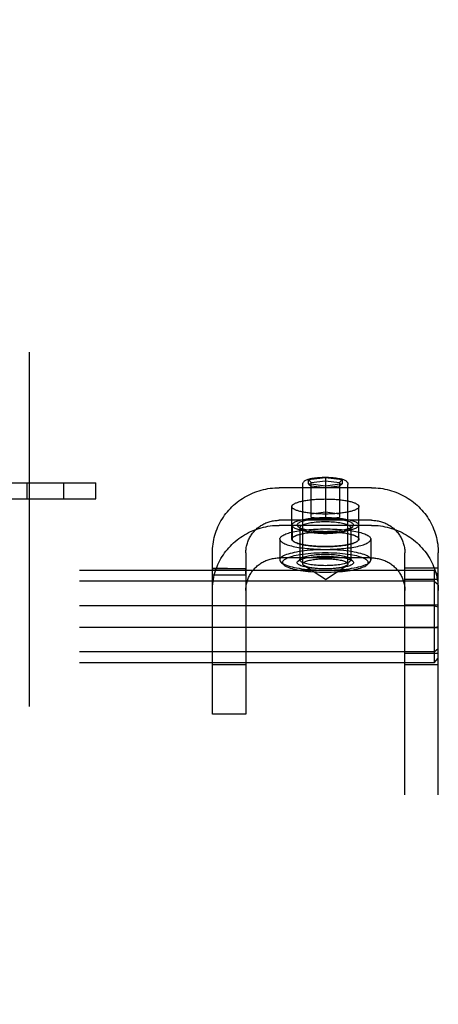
# Model space of a CAD drawing. Header units: inches. Extents: x 0 to 241, y 0 to 156.
# Tile 37 of 70: x 84.36 to 85.93, y 78.37 to 82.05. Entities that reach past the tile are written whole.
import ezdxf

# ---------------------------------------------------------------- set-up
doc = ezdxf.new("R2010")
doc.units = ezdxf.units.IN
doc.header["$LTSCALE"] = 13.251942
doc.header["$MEASUREMENT"] = 0
doc.linetypes.add('HIDDEN', pattern=[0.2, 0.1, -0.1])
doc.layers.add('DEFAULT_2', color=8, linetype='HIDDEN')

msp = doc.modelspace()

# ---------------------------------------------------------------- linework, layer by layer
at = {"layer": 'DEFAULT_2', "color": 8, "linetype": 'HIDDEN'}
for p, q in [((84.3975, 112.608), (84.3975, 45.272)), ((84.2365, 80.315), (84.6465, 80.315)), ((84.3898, 80.315), (84.3898, 80.255)), ((84.5258, 80.315), (84.5258, 80.255)), ((84.6465, 80.255), (84.6465, 80.315)), ((85.42, 80.0118), (85.42, 80.309)), ((85.442, 80.3269), (85.5045, 80.335)), ((85.442, 80.3107), (85.442, 80.3269)), ((85.442, 80.3269), (85.452, 80.3158)), ((85.5045, 80.3025), (85.442, 80.3107)), ((85.442, 80.3107), (85.452, 80.3022)), ((85.452, 80.3158), (85.5045, 80.3227)), ((85.452, 80.1853), (85.452, 80.3158)), ((85.5045, 80.2954), (85.452, 80.3022)), ((85.5045, 80.335), (85.5045, 80.1785)), ((85.5045, 80.335), (85.567, 80.3269)), ((85.5045, 80.3227), (85.557, 80.3158)), ((85.567, 80.3107), (85.5045, 80.3025)), ((85.557, 80.3022), (85.5045, 80.2954)), ((85.567, 80.3269), (85.557, 80.3158)), ((85.557, 80.3158), (85.557, 80.1853)), ((85.567, 80.3107), (85.557, 80.3022)), ((85.567, 80.3269), (85.567, 80.3107)), ((85.589, 80.0118), (85.589, 80.309)), ((85.6765, 80.2964), (85.3325, 80.2964)), ((84.2365, 80.255), (84.6465, 80.255)), ((85.3795, 80.1043), (85.3795, 80.2261)), ((85.452, 80.1989), (85.5045, 80.2057)), ((85.5045, 80.2057), (85.557, 80.1989)), ((85.6295, 80.1043), (85.6295, 80.2261)), ((85.6765, 80.1746), (85.3325, 80.1746)), ((85.6765, 80.1558), (85.3325, 80.1558)), ((85.38, 80.157), (85.38, 80.1043)), ((85.5045, 80.1785), (85.452, 80.1853)), ((85.557, 80.1853), (85.5045, 80.1785)), ((85.629, 80.157), (85.629, 80.1043)), ((85.4121, 80.1423), (85.4024, 80.1515)), ((85.4095, 80.1472), (85.4095, 80.0264)), ((85.597, 80.1423), (85.6067, 80.1515)), ((85.5995, 80.1472), (85.5995, 80.0264)), ((85.3345, 80.1043), (85.3345, 80.0264)), ((85.6745, 80.1043), (85.6745, 80.0264)), ((85.0825, 79.45), (85.0825, 80.0528)), ((85.2075, 80.0528), (85.2075, 79.45)), ((85.8015, 73.8473), (85.8015, 80.0528)), ((85.9265, 73.8473), (85.9265, 80.0528)), ((85.6765, 80.034), (85.3325, 80.034)), ((85.3489, 80.0083), (85.3391, 80.0176)), ((85.4121, 80.0313), (85.4024, 80.0221)), ((85.597, 80.0313), (85.6067, 80.0221)), ((85.6602, 80.0083), (85.6699, 80.0176)), ((85.9115, 79.9875), (82.4415, 79.9875)), ((85.0826, 79.995), (85.0825, 79.9945)), ((85.0825, 79.9945), (85.2075, 79.9945)), ((85.0825, 79.9706), (85.2075, 79.9706)), ((85.106, 79.9947), (85.0826, 79.995)), ((85.0826, 79.9873), (85.0827, 79.9903)), ((85.2075, 79.994), (85.2075, 79.9945)), ((85.2076, 79.991), (85.2075, 79.994)), ((85.2075, 79.9747), (85.2076, 79.982)), ((85.2076, 79.9889), (85.2076, 79.991)), ((85.2076, 79.9864), (85.2076, 79.9889)), ((85.2076, 79.982), (85.2076, 79.9864)), ((85.5045, 79.9533), (85.4246, 80.0056)), ((85.5045, 79.9533), (85.5844, 80.0056)), ((85.9265, 79.9958), (85.8015, 79.9958)), ((85.9115, 79.9875), (85.9115, 79.6424)), ((85.9115, 79.9875), (85.9265, 79.9709)), ((85.9115, 79.9469), (82.4415, 79.9469)), ((85.9265, 79.9532), (85.8015, 79.9532)), ((85.9115, 79.9469), (85.9265, 79.9342)), ((85.9115, 79.8555), (82.4415, 79.8555)), ((85.9265, 79.8575), (85.8015, 79.8575)), ((85.9115, 79.8555), (85.9265, 79.8516)), ((85.9115, 79.7744), (82.4415, 79.7744)), ((85.9265, 79.7724), (85.8015, 79.7724)), ((85.9115, 79.7744), (85.9265, 79.7783)), ((85.9115, 79.683), (82.4415, 79.683)), ((85.9265, 79.6767), (85.8015, 79.6767)), ((85.9115, 79.683), (85.9265, 79.6957)), ((85.9115, 79.6424), (82.4415, 79.6424)), ((85.9115, 79.6424), (85.9265, 79.659)), ((85.2075, 79.635), (85.0825, 79.635)), ((85.9265, 79.6341), (85.8015, 79.6341)), ((85.2075, 79.45), (85.0825, 79.45))]:
    msp.add_line(p, q, dxfattribs=at)
for points in [[(85.42, 80.309), (85.4202, 80.311), (85.4206, 80.313), (85.4214, 80.315), (85.4224, 80.3168), (85.4238, 80.3186), (85.4253, 80.3202), (85.4271, 80.3218), (85.4292, 80.3232), (85.4315, 80.3245), (85.4342, 80.3258), (85.4373, 80.327), (85.4408, 80.3282), (85.4449, 80.3294), (85.4494, 80.3305), (85.4541, 80.3315), (85.4591, 80.3324), (85.4643, 80.3332), (85.4697, 80.3338), (85.4752, 80.3344), (85.4809, 80.3349), (85.4867, 80.3352), (85.4926, 80.3355), (85.4986, 80.3357), (85.5045, 80.3357)], [(85.5045, 80.3357), (85.5106, 80.3357), (85.5166, 80.3355), (85.5225, 80.3352), (85.5284, 80.3349), (85.5341, 80.3344), (85.5397, 80.3338), (85.5451, 80.3331), (85.5503, 80.3323), (85.5554, 80.3314), (85.5601, 80.3304), (85.5646, 80.3293), (85.5687, 80.3281), (85.5721, 80.3269), (85.5751, 80.3256), (85.5777, 80.3244), (85.58, 80.3231), (85.582, 80.3217), (85.5838, 80.3202), (85.5854, 80.3185), (85.5867, 80.3168), (85.5877, 80.3149), (85.5884, 80.313), (85.5889, 80.311), (85.589, 80.309)], [(85.0825, 80.0528), (85.0827, 80.0612), (85.0831, 80.0695), (85.0838, 80.0777), (85.0849, 80.086), (85.0862, 80.0942), (85.0878, 80.1024), (85.0896, 80.1105), (85.0918, 80.1186), (85.0942, 80.1265), (85.097, 80.1344), (85.1, 80.1422), (85.1032, 80.1499), (85.1067, 80.1574), (85.1105, 80.1649), (85.1146, 80.1722), (85.1189, 80.1794), (85.1235, 80.1864), (85.1283, 80.1933), (85.1333, 80.2), (85.1386, 80.2066), (85.1441, 80.2129), (85.1498, 80.2191), (85.1558, 80.2251), (85.1619, 80.2309), (85.1682, 80.2364), (85.1748, 80.2418), (85.1815, 80.2469), (85.1884, 80.2519), (85.1954, 80.2565), (85.2026, 80.261), (85.21, 80.2652), (85.2175, 80.2691), (85.2252, 80.2728), (85.2329, 80.2763), (85.2408, 80.2794), (85.2488, 80.2824), (85.2569, 80.285), (85.2651, 80.2874), (85.2733, 80.2895), (85.2817, 80.2913), (85.2901, 80.2929), (85.2985, 80.2942), (85.307, 80.2952), (85.3155, 80.2959), (85.324, 80.2963), (85.3325, 80.2964)], [(85.6765, 80.2964), (85.6851, 80.2963), (85.6936, 80.2959), (85.7021, 80.2952), (85.7106, 80.2942), (85.719, 80.2929), (85.7274, 80.2913), (85.7357, 80.2895), (85.744, 80.2874), (85.7522, 80.285), (85.7602, 80.2824), (85.7682, 80.2795), (85.7761, 80.2763), (85.7839, 80.2728), (85.7915, 80.2691), (85.799, 80.2652), (85.8064, 80.261), (85.8136, 80.2565), (85.8207, 80.2519), (85.8276, 80.2469), (85.8343, 80.2418), (85.8408, 80.2364), (85.8472, 80.2309), (85.8533, 80.2251), (85.8592, 80.2191), (85.865, 80.2129), (85.8705, 80.2066), (85.8757, 80.2), (85.8808, 80.1933), (85.8856, 80.1864), (85.8901, 80.1794), (85.8944, 80.1722), (85.8985, 80.1649), (85.9023, 80.1575), (85.9058, 80.1499), (85.9091, 80.1422), (85.9121, 80.1344), (85.9148, 80.1265), (85.9173, 80.1186), (85.9194, 80.1105), (85.9213, 80.1024), (85.9229, 80.0942), (85.9242, 80.086), (85.9252, 80.0778), (85.9259, 80.0695), (85.9264, 80.0612), (85.9265, 80.0528)], [(85.3795, 80.2261), (85.3796, 80.2273), (85.38, 80.2285), (85.3805, 80.2296), (85.3812, 80.2308), (85.3822, 80.2319), (85.3834, 80.233), (85.3847, 80.2342), (85.3863, 80.2353), (85.3881, 80.2364), (85.3901, 80.2374), (85.3922, 80.2385), (85.3946, 80.2395), (85.3972, 80.2405), (85.3999, 80.2415), (85.4028, 80.2425), (85.4059, 80.2434), (85.4091, 80.2443), (85.4126, 80.2452), (85.4161, 80.246), (85.4199, 80.2468), (85.4237, 80.2476), (85.4278, 80.2483), (85.4319, 80.249), (85.4362, 80.2497), (85.4405, 80.2503), (85.445, 80.2509), (85.4496, 80.2514), (85.4543, 80.2519), (85.4591, 80.2523), (85.4639, 80.2527), (85.4689, 80.2531), (85.4738, 80.2534), (85.4789, 80.2537), (85.484, 80.2539), (85.4891, 80.254), (85.4942, 80.2542), (85.4994, 80.2542), (85.5045, 80.2543)], [(85.5045, 80.2543), (85.5097, 80.2542), (85.5149, 80.2542), (85.52, 80.254), (85.5251, 80.2539), (85.5302, 80.2537), (85.5352, 80.2534), (85.5402, 80.2531), (85.5451, 80.2527), (85.55, 80.2523), (85.5547, 80.2519), (85.5594, 80.2514), (85.564, 80.2509), (85.5685, 80.2503), (85.5729, 80.2497), (85.5772, 80.249), (85.5813, 80.2483), (85.5853, 80.2476), (85.5892, 80.2468), (85.5929, 80.246), (85.5965, 80.2452), (85.5999, 80.2443), (85.6032, 80.2434), (85.6063, 80.2425), (85.6092, 80.2415), (85.6119, 80.2405), (85.6145, 80.2395), (85.6168, 80.2385), (85.619, 80.2374), (85.621, 80.2364), (85.6228, 80.2353), (85.6243, 80.2342), (85.6257, 80.233), (85.6269, 80.2319), (85.6278, 80.2308), (85.6286, 80.2296), (85.6291, 80.2285), (85.6294, 80.2273), (85.6295, 80.2261)], [(85.5045, 80.198), (85.4994, 80.198), (85.4942, 80.1981), (85.4891, 80.1982), (85.484, 80.1984), (85.4789, 80.1986), (85.4738, 80.1989), (85.4689, 80.1992), (85.4639, 80.1995), (85.4591, 80.1999), (85.4543, 80.2004), (85.4496, 80.2009), (85.445, 80.2014), (85.4405, 80.202), (85.4362, 80.2026), (85.4319, 80.2033), (85.4278, 80.2039), (85.4237, 80.2047), (85.4199, 80.2054), (85.4161, 80.2063), (85.4126, 80.2071), (85.4091, 80.208), (85.4059, 80.2089), (85.4028, 80.2098), (85.3999, 80.2108), (85.3972, 80.2117), (85.3946, 80.2128), (85.3922, 80.2138), (85.3901, 80.2148), (85.3881, 80.2159), (85.3863, 80.217), (85.3847, 80.2181), (85.3834, 80.2192), (85.3822, 80.2204), (85.3812, 80.2215), (85.3805, 80.2227), (85.38, 80.2238), (85.3796, 80.225), (85.3795, 80.2261)], [(85.6295, 80.2261), (85.6294, 80.225), (85.6291, 80.2238), (85.6286, 80.2227), (85.6278, 80.2215), (85.6269, 80.2204), (85.6257, 80.2192), (85.6243, 80.2181), (85.6228, 80.217), (85.621, 80.2159), (85.619, 80.2148), (85.6168, 80.2138), (85.6145, 80.2128), (85.6119, 80.2117), (85.6092, 80.2108), (85.6063, 80.2098), (85.6032, 80.2089), (85.5999, 80.208), (85.5965, 80.2071), (85.5929, 80.2063), (85.5892, 80.2054), (85.5853, 80.2047), (85.5813, 80.2039), (85.5772, 80.2033), (85.5729, 80.2026), (85.5685, 80.202), (85.564, 80.2014), (85.5594, 80.2009), (85.5547, 80.2004), (85.55, 80.1999), (85.5451, 80.1995), (85.5402, 80.1992), (85.5352, 80.1989), (85.5302, 80.1986), (85.5251, 80.1984), (85.52, 80.1982), (85.5149, 80.1981), (85.5097, 80.198), (85.5045, 80.198)], [(85.0825, 79.9122), (85.0827, 79.9206), (85.0831, 79.9289), (85.0838, 79.9372), (85.0849, 79.9454), (85.0862, 79.9536), (85.0878, 79.9618), (85.0896, 79.9699), (85.0918, 79.978), (85.0942, 79.9859), (85.097, 79.9938), (85.1, 80.0016), (85.1032, 80.0093), (85.1067, 80.0168), (85.1105, 80.0243), (85.1146, 80.0316), (85.1189, 80.0388), (85.1235, 80.0458), (85.1283, 80.0527), (85.1333, 80.0594), (85.1386, 80.066), (85.1441, 80.0723), (85.1498, 80.0785), (85.1558, 80.0845), (85.1619, 80.0903), (85.1682, 80.0958), (85.1748, 80.1012), (85.1815, 80.1063), (85.1884, 80.1113), (85.1954, 80.1159), (85.2026, 80.1204), (85.21, 80.1246), (85.2175, 80.1285), (85.2252, 80.1322), (85.2329, 80.1357), (85.2408, 80.1389), (85.2488, 80.1418), (85.2569, 80.1444), (85.2651, 80.1468), (85.2733, 80.1489), (85.2817, 80.1507), (85.2901, 80.1523), (85.2985, 80.1536), (85.307, 80.1546), (85.3155, 80.1553), (85.324, 80.1557), (85.3325, 80.1558)], [(85.2075, 80.0528), (85.2076, 80.057), (85.2078, 80.0612), (85.2082, 80.0653), (85.2087, 80.0694), (85.2093, 80.0735), (85.2101, 80.0776), (85.2111, 80.0817), (85.2122, 80.0857), (85.2134, 80.0897), (85.2147, 80.0936), (85.2162, 80.0975), (85.2179, 80.1013), (85.2196, 80.1051), (85.2215, 80.1089), (85.2236, 80.1125), (85.2257, 80.1161), (85.228, 80.1196), (85.2304, 80.1231), (85.2329, 80.1264), (85.2356, 80.1297), (85.2383, 80.1329), (85.2412, 80.136), (85.2441, 80.139), (85.2472, 80.1419), (85.2504, 80.1446), (85.2536, 80.1473), (85.257, 80.1499), (85.2605, 80.1523), (85.264, 80.1547), (85.2676, 80.1569), (85.2713, 80.159), (85.275, 80.161), (85.2788, 80.1628), (85.2827, 80.1646), (85.2867, 80.1661), (85.2907, 80.1676), (85.2947, 80.1689), (85.2988, 80.1701), (85.3029, 80.1712), (85.3071, 80.1721), (85.3113, 80.1729), (85.3155, 80.1735), (85.3197, 80.174), (85.324, 80.1744), (85.3283, 80.1746), (85.3325, 80.1746)], [(85.38, 80.157), (85.3803, 80.1586), (85.3809, 80.1603), (85.3821, 80.162), (85.3837, 80.1637), (85.3857, 80.1653), (85.3881, 80.1669), (85.391, 80.1684), (85.3943, 80.17), (85.398, 80.1714), (85.4021, 80.1729), (85.4065, 80.1742), (85.4113, 80.1755), (85.4165, 80.1768), (85.422, 80.1779), (85.4278, 80.179), (85.4338, 80.18), (85.4401, 80.1809), (85.4467, 80.1818), (85.4534, 80.1825), (85.4604, 80.1831), (85.4675, 80.1837), (85.4747, 80.1841), (85.4821, 80.1845), (85.4895, 80.1848), (85.497, 80.1849), (85.5045, 80.185), (85.512, 80.1849), (85.5195, 80.1848), (85.527, 80.1845), (85.5343, 80.1841), (85.5416, 80.1837), (85.5487, 80.1831), (85.5556, 80.1825), (85.5624, 80.1818), (85.5689, 80.1809), (85.5753, 80.18), (85.5813, 80.179), (85.5871, 80.1779), (85.5926, 80.1768), (85.5977, 80.1755), (85.6025, 80.1742), (85.607, 80.1729), (85.6111, 80.1714), (85.6148, 80.17), (85.6181, 80.1684), (85.6209, 80.1669), (85.6234, 80.1653), (85.6254, 80.1637), (85.627, 80.162), (85.6281, 80.1603), (85.6288, 80.1586), (85.629, 80.157)], [(85.38, 80.157), (85.3803, 80.1553), (85.3809, 80.1536), (85.3821, 80.1519), (85.3837, 80.1503), (85.3857, 80.1486), (85.3881, 80.147), (85.391, 80.1455), (85.3943, 80.1439), (85.398, 80.1425), (85.4021, 80.141), (85.4065, 80.1397), (85.4113, 80.1384), (85.4165, 80.1372), (85.422, 80.136), (85.4278, 80.1349), (85.4338, 80.1339), (85.4401, 80.133), (85.4467, 80.1322), (85.4534, 80.1314), (85.4604, 80.1308), (85.4675, 80.1302), (85.4747, 80.1298), (85.4821, 80.1294), (85.4895, 80.1292), (85.497, 80.129), (85.5045, 80.1289), (85.512, 80.129), (85.5195, 80.1292), (85.527, 80.1294), (85.5343, 80.1298), (85.5416, 80.1302), (85.5487, 80.1308), (85.5556, 80.1314), (85.5624, 80.1322), (85.5689, 80.133), (85.5753, 80.1339), (85.5813, 80.1349), (85.5871, 80.136), (85.5926, 80.1372), (85.5977, 80.1384), (85.6025, 80.1397), (85.607, 80.141), (85.6111, 80.1425), (85.6148, 80.1439), (85.6181, 80.1455), (85.6209, 80.147), (85.6234, 80.1486), (85.6254, 80.1503), (85.627, 80.1519), (85.6281, 80.1536), (85.6288, 80.1553), (85.629, 80.157)], [(85.6095, 80.157), (85.6093, 80.1587), (85.6084, 80.1604), (85.607, 80.1621), (85.605, 80.1638), (85.6024, 80.1655), (85.5993, 80.1671), (85.5956, 80.1687), (85.5914, 80.1702), (85.5867, 80.1717), (85.5816, 80.173), (85.5761, 80.1742), (85.5701, 80.1754), (85.5638, 80.1765), (85.5572, 80.1774), (85.5502, 80.1782), (85.543, 80.1789), (85.5355, 80.1795), (85.5279, 80.18), (85.5202, 80.1803), (85.5124, 80.1805), (85.5045, 80.1806), (85.4967, 80.1805), (85.4889, 80.1803), (85.4811, 80.18), (85.4735, 80.1795), (85.4661, 80.1789), (85.4589, 80.1782), (85.4519, 80.1774), (85.4453, 80.1765), (85.439, 80.1754), (85.433, 80.1742), (85.4275, 80.173), (85.4223, 80.1717), (85.4177, 80.1702), (85.4135, 80.1687), (85.4098, 80.1671), (85.4067, 80.1655), (85.4041, 80.1638), (85.4021, 80.1621), (85.4007, 80.1604), (85.3998, 80.1587), (85.3995, 80.157)], [(85.3995, 80.157), (85.3998, 80.1552), (85.4007, 80.1535), (85.4021, 80.1518), (85.4024, 80.1515)], [(85.5995, 80.1472), (85.5993, 80.1488), (85.5985, 80.1503), (85.5972, 80.1519), (85.5954, 80.1534), (85.5931, 80.1549), (85.5902, 80.1564), (85.5869, 80.1579), (85.5831, 80.1592), (85.5789, 80.1605), (85.5743, 80.1617), (85.5692, 80.1629), (85.5639, 80.1639), (85.5582, 80.1649), (85.5521, 80.1657), (85.5458, 80.1665), (85.5393, 80.1671), (85.5326, 80.1676), (85.5257, 80.168), (85.5187, 80.1683), (85.5116, 80.1685), (85.5045, 80.1686), (85.4974, 80.1685), (85.4904, 80.1683), (85.4834, 80.168), (85.4765, 80.1676), (85.4698, 80.1671), (85.4632, 80.1665), (85.4569, 80.1657), (85.4509, 80.1649), (85.4452, 80.1639), (85.4398, 80.1629), (85.4348, 80.1617), (85.4302, 80.1605), (85.4259, 80.1592), (85.4222, 80.1579), (85.4188, 80.1564), (85.416, 80.1549), (85.4136, 80.1534), (85.4118, 80.1519), (85.4105, 80.1503), (85.4098, 80.1488), (85.4095, 80.1472)], [(85.6067, 80.1515), (85.607, 80.1518), (85.6084, 80.1535), (85.6093, 80.1552), (85.6095, 80.157)], [(85.6765, 80.1746), (85.6808, 80.1746), (85.6851, 80.1744), (85.6893, 80.174), (85.6936, 80.1735), (85.6978, 80.1729), (85.702, 80.1721), (85.7061, 80.1712), (85.7103, 80.1701), (85.7143, 80.1689), (85.7184, 80.1676), (85.7224, 80.1661), (85.7263, 80.1646), (85.7302, 80.1628), (85.734, 80.161), (85.7378, 80.159), (85.7415, 80.1569), (85.7451, 80.1547), (85.7486, 80.1523), (85.7521, 80.1499), (85.7554, 80.1473), (85.7587, 80.1446), (85.7619, 80.1419), (85.7649, 80.139), (85.7679, 80.136), (85.7707, 80.1329), (85.7735, 80.1297), (85.7761, 80.1264), (85.7787, 80.1231), (85.7811, 80.1196), (85.7833, 80.1161), (85.7855, 80.1125), (85.7875, 80.1089), (85.7894, 80.1052), (85.7912, 80.1014), (85.7928, 80.0975), (85.7943, 80.0936), (85.7957, 80.0897), (85.7969, 80.0857), (85.798, 80.0817), (85.7989, 80.0776), (85.7997, 80.0735), (85.8004, 80.0694), (85.8009, 80.0653), (85.8012, 80.0612), (85.8015, 80.057), (85.8015, 80.0528)], [(85.6765, 80.1558), (85.6851, 80.1557), (85.6936, 80.1553), (85.7021, 80.1546), (85.7106, 80.1536), (85.719, 80.1523), (85.7274, 80.1507), (85.7357, 80.1489), (85.744, 80.1468), (85.7522, 80.1444), (85.7602, 80.1418), (85.7682, 80.1389), (85.7761, 80.1357), (85.7839, 80.1322), (85.7915, 80.1285), (85.799, 80.1246), (85.8064, 80.1204), (85.8136, 80.1159), (85.8207, 80.1113), (85.8276, 80.1063), (85.8343, 80.1012), (85.8408, 80.0958), (85.8472, 80.0903), (85.8533, 80.0845), (85.8592, 80.0785), (85.865, 80.0723), (85.8705, 80.066), (85.8757, 80.0594), (85.8808, 80.0527), (85.8856, 80.0458), (85.8901, 80.0388), (85.8944, 80.0316), (85.8985, 80.0243), (85.9023, 80.0169), (85.9058, 80.0093), (85.9091, 80.0016), (85.9121, 79.9938), (85.9148, 79.9859), (85.9173, 79.978), (85.9194, 79.9699), (85.9213, 79.9618), (85.9229, 79.9536), (85.9242, 79.9454), (85.9252, 79.9372), (85.9259, 79.9289), (85.9264, 79.9206), (85.9265, 79.9122)], [(85.3345, 80.1043), (85.3348, 80.1063), (85.3355, 80.1083), (85.3366, 80.1103), (85.3382, 80.1123), (85.3403, 80.1142), (85.3429, 80.1162), (85.3458, 80.118), (85.3492, 80.1199), (85.3531, 80.1217), (85.3573, 80.1235), (85.362, 80.1252), (85.367, 80.1268), (85.3724, 80.1284), (85.3782, 80.1299), (85.3843, 80.1314), (85.3908, 80.1328), (85.3975, 80.1341), (85.4046, 80.1353), (85.4119, 80.1364), (85.4195, 80.1375), (85.4274, 80.1384), (85.4354, 80.1393), (85.4436, 80.14), (85.452, 80.1407), (85.4605, 80.1413), (85.4692, 80.1417), (85.4779, 80.1421), (85.4868, 80.1424), (85.4956, 80.1425), (85.5045, 80.1426), (85.5134, 80.1425), (85.5223, 80.1424), (85.5311, 80.1421), (85.5399, 80.1417), (85.5485, 80.1413), (85.5571, 80.1407), (85.5655, 80.14), (85.5737, 80.1393), (85.5817, 80.1384), (85.5895, 80.1375), (85.5971, 80.1364), (85.6045, 80.1353), (85.6115, 80.1341), (85.6183, 80.1328), (85.6247, 80.1314), (85.6309, 80.1299), (85.6366, 80.1284), (85.6421, 80.1268), (85.6471, 80.1252), (85.6518, 80.1235), (85.656, 80.1217), (85.6598, 80.1199), (85.6632, 80.118), (85.6662, 80.1162), (85.6687, 80.1142), (85.6708, 80.1123), (85.6724, 80.1103), (85.6736, 80.1083), (85.6743, 80.1063), (85.6745, 80.1043)], [(85.3795, 80.1043), (85.3796, 80.1055), (85.38, 80.1067), (85.3805, 80.1078), (85.3812, 80.109), (85.3822, 80.1101), (85.3834, 80.1112), (85.3847, 80.1124), (85.3863, 80.1135), (85.3881, 80.1146), (85.3901, 80.1156), (85.3922, 80.1167), (85.3946, 80.1177), (85.3972, 80.1187), (85.3999, 80.1197), (85.4028, 80.1207), (85.4059, 80.1216), (85.4091, 80.1225), (85.4126, 80.1234), (85.4161, 80.1242), (85.4199, 80.125), (85.4237, 80.1258), (85.4278, 80.1265), (85.4319, 80.1272), (85.4362, 80.1279), (85.4405, 80.1285), (85.445, 80.1291), (85.4496, 80.1296), (85.4543, 80.1301), (85.4591, 80.1305), (85.4639, 80.1309), (85.4689, 80.1313), (85.4738, 80.1316), (85.4789, 80.1319), (85.484, 80.1321), (85.4891, 80.1322), (85.4942, 80.1324), (85.4994, 80.1324), (85.5045, 80.1325)], [(85.38, 80.1043), (85.3803, 80.106), (85.3809, 80.1077), (85.3821, 80.1094), (85.3837, 80.111), (85.3857, 80.1127), (85.3881, 80.1143), (85.391, 80.1158), (85.3943, 80.1174), (85.398, 80.1188), (85.4021, 80.1202), (85.4065, 80.1216), (85.4113, 80.1229), (85.4165, 80.1241), (85.422, 80.1253), (85.4278, 80.1264), (85.4338, 80.1274), (85.4401, 80.1283), (85.4467, 80.1291), (85.4534, 80.1299), (85.4604, 80.1305), (85.4675, 80.1311), (85.4747, 80.1315), (85.4821, 80.1319), (85.4895, 80.1321), (85.497, 80.1323), (85.5045, 80.1323), (85.512, 80.1323), (85.5195, 80.1321), (85.527, 80.1319), (85.5343, 80.1315), (85.5416, 80.1311), (85.5487, 80.1305), (85.5556, 80.1299), (85.5624, 80.1291), (85.5689, 80.1283), (85.5753, 80.1274), (85.5813, 80.1264), (85.5871, 80.1253), (85.5926, 80.1241), (85.5977, 80.1229), (85.6025, 80.1216), (85.607, 80.1202), (85.6111, 80.1188), (85.6148, 80.1174), (85.6181, 80.1158), (85.6209, 80.1143), (85.6234, 80.1127), (85.6254, 80.111), (85.627, 80.1094), (85.6281, 80.1077), (85.6288, 80.106), (85.629, 80.1043)], [(85.4024, 80.1515), (85.4041, 80.1501), (85.4067, 80.1484), (85.4098, 80.1468), (85.4135, 80.1452), (85.4177, 80.1437), (85.4223, 80.1423), (85.4275, 80.1409), (85.433, 80.1397), (85.4389, 80.1385), (85.4453, 80.1375), (85.4519, 80.1365), (85.4589, 80.1357), (85.4661, 80.135), (85.4735, 80.1344), (85.4811, 80.1339), (85.4889, 80.1336), (85.4967, 80.1334), (85.5045, 80.1333), (85.5124, 80.1334), (85.5202, 80.1336), (85.5279, 80.1339), (85.5355, 80.1344), (85.543, 80.135), (85.5502, 80.1357), (85.5571, 80.1365), (85.5638, 80.1375), (85.5701, 80.1385), (85.5761, 80.1397), (85.5816, 80.1409), (85.5867, 80.1423), (85.5914, 80.1437), (85.5956, 80.1452), (85.5993, 80.1468), (85.6024, 80.1484), (85.605, 80.1501), (85.6067, 80.1515)], [(85.4095, 80.1472), (85.4098, 80.1457), (85.4105, 80.1441), (85.4118, 80.1425), (85.4121, 80.1423)], [(85.4121, 80.1423), (85.4136, 80.141), (85.416, 80.1395), (85.4188, 80.138), (85.4221, 80.1366), (85.4259, 80.1352), (85.4302, 80.1339), (85.4348, 80.1327), (85.4398, 80.1316), (85.4452, 80.1305), (85.4509, 80.1296), (85.4569, 80.1287), (85.4632, 80.128), (85.4697, 80.1273), (85.4765, 80.1268), (85.4833, 80.1264), (85.4903, 80.1261), (85.4974, 80.1259), (85.5045, 80.1258), (85.5116, 80.1259), (85.5187, 80.1261), (85.5257, 80.1264), (85.5326, 80.1268), (85.5393, 80.1273), (85.5458, 80.128), (85.5521, 80.1287), (85.5581, 80.1296), (85.5639, 80.1305), (85.5692, 80.1316), (85.5743, 80.1327), (85.5789, 80.1339), (85.5831, 80.1352), (85.5869, 80.1366), (85.5902, 80.138), (85.5931, 80.1395), (85.5954, 80.141), (85.597, 80.1423)], [(85.5045, 80.1325), (85.5097, 80.1324), (85.5149, 80.1324), (85.52, 80.1322), (85.5251, 80.1321), (85.5302, 80.1319), (85.5352, 80.1316), (85.5402, 80.1313), (85.5451, 80.1309), (85.55, 80.1305), (85.5547, 80.1301), (85.5594, 80.1296), (85.564, 80.1291), (85.5685, 80.1285), (85.5729, 80.1279), (85.5772, 80.1272), (85.5813, 80.1265), (85.5853, 80.1258), (85.5892, 80.125), (85.5929, 80.1242), (85.5965, 80.1234), (85.5999, 80.1225), (85.6032, 80.1216), (85.6063, 80.1207), (85.6092, 80.1197), (85.6119, 80.1187), (85.6145, 80.1177), (85.6168, 80.1167), (85.619, 80.1156), (85.621, 80.1146), (85.6228, 80.1135), (85.6243, 80.1124), (85.6257, 80.1112), (85.6269, 80.1101), (85.6278, 80.109), (85.6286, 80.1078), (85.6291, 80.1067), (85.6294, 80.1055), (85.6295, 80.1043)], [(85.597, 80.1423), (85.5972, 80.1425), (85.5985, 80.1441), (85.5993, 80.1457), (85.5995, 80.1472)], [(85.3345, 80.1043), (85.3348, 80.1023), (85.3355, 80.1003), (85.3366, 80.0984), (85.3382, 80.0964), (85.3403, 80.0944), (85.3429, 80.0925), (85.3458, 80.0906), (85.3492, 80.0888), (85.3531, 80.087), (85.3573, 80.0852), (85.362, 80.0835), (85.367, 80.0819), (85.3724, 80.0803), (85.3782, 80.0787), (85.3843, 80.0773), (85.3908, 80.0759), (85.3975, 80.0746), (85.4046, 80.0734), (85.4119, 80.0723), (85.4195, 80.0712), (85.4274, 80.0703), (85.4354, 80.0694), (85.4436, 80.0686), (85.452, 80.068), (85.4605, 80.0674), (85.4692, 80.0669), (85.4779, 80.0666), (85.4868, 80.0663), (85.4956, 80.0661), (85.5045, 80.0661), (85.5134, 80.0661), (85.5223, 80.0663), (85.5311, 80.0666), (85.5399, 80.0669), (85.5485, 80.0674), (85.5571, 80.068), (85.5655, 80.0686), (85.5737, 80.0694), (85.5817, 80.0703), (85.5895, 80.0712), (85.5971, 80.0723), (85.6045, 80.0734), (85.6115, 80.0746), (85.6183, 80.0759), (85.6247, 80.0773), (85.6309, 80.0787), (85.6366, 80.0803), (85.6421, 80.0819), (85.6471, 80.0835), (85.6518, 80.0852), (85.656, 80.087), (85.6598, 80.0888), (85.6632, 80.0906), (85.6662, 80.0925), (85.6687, 80.0944), (85.6708, 80.0964), (85.6724, 80.0984), (85.6736, 80.1003), (85.6743, 80.1023), (85.6745, 80.1043)], [(85.5045, 80.0762), (85.4994, 80.0762), (85.4942, 80.0763), (85.4891, 80.0764), (85.484, 80.0766), (85.4789, 80.0768), (85.4738, 80.0771), (85.4689, 80.0774), (85.4639, 80.0777), (85.4591, 80.0781), (85.4543, 80.0786), (85.4496, 80.0791), (85.445, 80.0796), (85.4405, 80.0802), (85.4362, 80.0808), (85.4319, 80.0815), (85.4278, 80.0821), (85.4237, 80.0829), (85.4199, 80.0837), (85.4161, 80.0845), (85.4126, 80.0853), (85.4091, 80.0862), (85.4059, 80.0871), (85.4028, 80.088), (85.3999, 80.089), (85.3972, 80.0899), (85.3946, 80.091), (85.3922, 80.092), (85.3901, 80.093), (85.3881, 80.0941), (85.3863, 80.0952), (85.3847, 80.0963), (85.3834, 80.0974), (85.3822, 80.0986), (85.3812, 80.0997), (85.3805, 80.1009), (85.38, 80.102), (85.3796, 80.1032), (85.3795, 80.1043)], [(85.38, 80.1043), (85.3803, 80.1026), (85.3809, 80.101), (85.3821, 80.0993), (85.3837, 80.0976), (85.3857, 80.096), (85.3881, 80.0944), (85.391, 80.0928), (85.3943, 80.0913), (85.398, 80.0898), (85.4021, 80.0884), (85.4065, 80.0871), (85.4113, 80.0858), (85.4165, 80.0845), (85.422, 80.0834), (85.4278, 80.0823), (85.4338, 80.0813), (85.4401, 80.0804), (85.4467, 80.0795), (85.4534, 80.0788), (85.4604, 80.0782), (85.4675, 80.0776), (85.4747, 80.0771), (85.4821, 80.0768), (85.4895, 80.0765), (85.497, 80.0764), (85.5045, 80.0763), (85.512, 80.0764), (85.5195, 80.0765), (85.527, 80.0768), (85.5343, 80.0771), (85.5416, 80.0776), (85.5487, 80.0782), (85.5556, 80.0788), (85.5624, 80.0795), (85.5689, 80.0804), (85.5753, 80.0813), (85.5813, 80.0823), (85.5871, 80.0834), (85.5926, 80.0845), (85.5977, 80.0858), (85.6025, 80.0871), (85.607, 80.0884), (85.6111, 80.0898), (85.6148, 80.0913), (85.6181, 80.0928), (85.6209, 80.0944), (85.6234, 80.096), (85.6254, 80.0976), (85.627, 80.0993), (85.6281, 80.101), (85.6288, 80.1026), (85.629, 80.1043)], [(85.6295, 80.1043), (85.6294, 80.1032), (85.6291, 80.102), (85.6286, 80.1009), (85.6278, 80.0997), (85.6269, 80.0986), (85.6257, 80.0974), (85.6243, 80.0963), (85.6228, 80.0952), (85.621, 80.0941), (85.619, 80.093), (85.6168, 80.092), (85.6145, 80.091), (85.6119, 80.0899), (85.6092, 80.089), (85.6063, 80.088), (85.6032, 80.0871), (85.5999, 80.0862), (85.5965, 80.0853), (85.5929, 80.0845), (85.5892, 80.0837), (85.5853, 80.0829), (85.5813, 80.0821), (85.5772, 80.0815), (85.5729, 80.0808), (85.5685, 80.0802), (85.564, 80.0796), (85.5594, 80.0791), (85.5547, 80.0786), (85.55, 80.0781), (85.5451, 80.0777), (85.5402, 80.0774), (85.5352, 80.0771), (85.5302, 80.0768), (85.5251, 80.0766), (85.52, 80.0764), (85.5149, 80.0763), (85.5097, 80.0762), (85.5045, 80.0762)], [(85.6745, 80.0264), (85.6741, 80.029), (85.673, 80.0315), (85.6711, 80.0341), (85.6684, 80.0366), (85.6649, 80.0391), (85.6606, 80.0415), (85.6557, 80.0439), (85.65, 80.0462), (85.6436, 80.0484), (85.6366, 80.0505), (85.629, 80.0524), (85.6208, 80.0543), (85.612, 80.056), (85.6028, 80.0576), (85.593, 80.059), (85.5829, 80.0603), (85.5724, 80.0615), (85.5616, 80.0624), (85.5505, 80.0632), (85.5392, 80.0638), (85.5277, 80.0643), (85.5162, 80.0645), (85.5045, 80.0646), (85.4929, 80.0645), (85.4813, 80.0643), (85.4699, 80.0638), (85.4586, 80.0632), (85.4475, 80.0624), (85.4367, 80.0615), (85.4262, 80.0603), (85.416, 80.059), (85.4063, 80.0576), (85.397, 80.056), (85.3883, 80.0543), (85.3801, 80.0524), (85.3725, 80.0505), (85.3654, 80.0484), (85.3591, 80.0462), (85.3534, 80.0439), (85.3484, 80.0415), (85.3442, 80.0391), (85.3407, 80.0366), (85.338, 80.0341), (85.3361, 80.0315), (85.3349, 80.029), (85.3345, 80.0264)], [(85.6645, 80.0166), (85.6642, 80.0191), (85.6631, 80.0215), (85.6613, 80.0239), (85.6587, 80.0263), (85.6554, 80.0286), (85.6515, 80.0309), (85.6468, 80.0331), (85.6414, 80.0353), (85.6354, 80.0373), (85.6288, 80.0393), (85.6217, 80.0412), (85.6139, 80.0429), (85.6057, 80.0445), (85.597, 80.046), (85.5878, 80.0474), (85.5783, 80.0486), (85.5684, 80.0496), (85.5582, 80.0505), (85.5478, 80.0513), (85.5372, 80.0519), (85.5264, 80.0523), (85.5155, 80.0526), (85.5045, 80.0526), (85.4936, 80.0526), (85.4827, 80.0523), (85.4719, 80.0519), (85.4613, 80.0513), (85.4508, 80.0505), (85.4407, 80.0496), (85.4308, 80.0486), (85.4212, 80.0474), (85.4121, 80.046), (85.4034, 80.0445), (85.3951, 80.0429), (85.3874, 80.0412), (85.3802, 80.0393), (85.3736, 80.0373), (85.3676, 80.0353), (85.3623, 80.0331), (85.3576, 80.0309), (85.3536, 80.0286), (85.3503, 80.0263), (85.3478, 80.0239), (85.346, 80.0215), (85.3449, 80.0191), (85.3445, 80.0166)], [(85.4121, 80.0313), (85.4136, 80.0326), (85.416, 80.0341), (85.4188, 80.0356), (85.4222, 80.037), (85.4259, 80.0384), (85.4302, 80.0397), (85.4348, 80.0409), (85.4398, 80.042), (85.4452, 80.0431), (85.4509, 80.044), (85.4569, 80.0449), (85.4632, 80.0456), (85.4698, 80.0463), (85.4765, 80.0468), (85.4834, 80.0472), (85.4904, 80.0475), (85.4974, 80.0477), (85.5045, 80.0478), (85.5116, 80.0477), (85.5187, 80.0475), (85.5257, 80.0472), (85.5326, 80.0468), (85.5393, 80.0463), (85.5458, 80.0456), (85.5521, 80.0449), (85.5582, 80.044), (85.5639, 80.0431), (85.5692, 80.042), (85.5743, 80.0409), (85.5789, 80.0397), (85.5831, 80.0384), (85.5869, 80.037), (85.5902, 80.0356), (85.5931, 80.0341), (85.5954, 80.0326), (85.597, 80.0313)], [(85.2075, 79.9122), (85.2076, 79.9164), (85.2078, 79.9206), (85.2082, 79.9247), (85.2087, 79.9288), (85.2093, 79.9329), (85.2101, 79.937), (85.2111, 79.9411), (85.2122, 79.9451), (85.2134, 79.9491), (85.2147, 79.953), (85.2162, 79.9569), (85.2179, 79.9608), (85.2196, 79.9645), (85.2215, 79.9683), (85.2236, 79.9719), (85.2257, 79.9755), (85.228, 79.979), (85.2304, 79.9825), (85.2329, 79.9858), (85.2356, 79.9891), (85.2383, 79.9923), (85.2412, 79.9954), (85.2441, 79.9984), (85.2472, 80.0013), (85.2504, 80.004), (85.2536, 80.0067), (85.257, 80.0093), (85.2605, 80.0118), (85.264, 80.0141), (85.2676, 80.0163), (85.2713, 80.0184), (85.275, 80.0204), (85.2788, 80.0222), (85.2827, 80.024), (85.2867, 80.0255), (85.2907, 80.027), (85.2947, 80.0283), (85.2988, 80.0295), (85.3029, 80.0306), (85.3071, 80.0315), (85.3113, 80.0323), (85.3155, 80.0329), (85.3197, 80.0334), (85.324, 80.0338), (85.3283, 80.034), (85.3325, 80.034)], [(85.3345, 80.0264), (85.3349, 80.0238), (85.3361, 80.0213), (85.338, 80.0187), (85.3391, 80.0176)], [(85.3391, 80.0176), (85.3407, 80.0162), (85.3442, 80.0137), (85.3484, 80.0113), (85.3534, 80.0089), (85.3591, 80.0066), (85.3654, 80.0044), (85.3725, 80.0023), (85.3801, 80.0003), (85.3883, 79.9985), (85.397, 79.9968), (85.4063, 79.9952), (85.416, 79.9937), (85.4262, 79.9925), (85.4367, 79.9913), (85.4475, 79.9904), (85.4586, 79.9896), (85.4699, 79.989), (85.4813, 79.9885), (85.4929, 79.9882), (85.5045, 79.9881), (85.5162, 79.9882), (85.5277, 79.9885), (85.5392, 79.989), (85.5505, 79.9896), (85.5616, 79.9904), (85.5724, 79.9913), (85.5829, 79.9925), (85.593, 79.9937), (85.6028, 79.9952), (85.612, 79.9968), (85.6208, 79.9985), (85.629, 80.0003), (85.6366, 80.0023), (85.6436, 80.0044), (85.65, 80.0066), (85.6557, 80.0089), (85.6606, 80.0112), (85.6649, 80.0137), (85.6684, 80.0162), (85.6699, 80.0176)], [(85.3445, 80.0166), (85.3449, 80.0142), (85.346, 80.0118), (85.3478, 80.0094), (85.3489, 80.0083)], [(85.3489, 80.0083), (85.3503, 80.007), (85.3536, 80.0047), (85.3576, 80.0024), (85.3623, 80.0002), (85.3676, 79.998), (85.3736, 79.996), (85.3802, 79.994), (85.3874, 79.9921), (85.3951, 79.9904), (85.4034, 79.9888), (85.4121, 79.9873), (85.4212, 79.9859), (85.4308, 79.9847), (85.4407, 79.9836), (85.4508, 79.9827), (85.4613, 79.982), (85.4719, 79.9814), (85.4827, 79.981), (85.4936, 79.9807), (85.5045, 79.9807), (85.5155, 79.9807), (85.5264, 79.981), (85.5372, 79.9814), (85.5478, 79.982), (85.5582, 79.9827), (85.5684, 79.9836), (85.5783, 79.9847), (85.5878, 79.9859), (85.597, 79.9873), (85.6057, 79.9888), (85.6139, 79.9904), (85.6217, 79.9921), (85.6288, 79.994), (85.6354, 79.996), (85.6414, 79.998), (85.6468, 80.0002), (85.6515, 80.0024), (85.6554, 80.0047), (85.6587, 80.007), (85.6602, 80.0083)], [(85.3995, 80.0166), (85.3998, 80.0184), (85.4007, 80.0201), (85.4021, 80.0218), (85.4024, 80.0221)], [(85.6095, 80.0166), (85.6093, 80.0149), (85.6084, 80.0132), (85.607, 80.0115), (85.605, 80.0098), (85.6024, 80.0081), (85.5993, 80.0065), (85.5956, 80.0049), (85.5914, 80.0034), (85.5867, 80.0019), (85.5816, 80.0006), (85.5761, 79.9994), (85.5701, 79.9982), (85.5638, 79.9971), (85.5571, 79.9962), (85.5502, 79.9954), (85.543, 79.9947), (85.5355, 79.9941), (85.5279, 79.9936), (85.5202, 79.9933), (85.5124, 79.9931), (85.5045, 79.993), (85.4967, 79.9931), (85.4889, 79.9933), (85.4811, 79.9936), (85.4735, 79.9941), (85.4661, 79.9947), (85.4589, 79.9954), (85.4519, 79.9962), (85.4453, 79.9971), (85.4389, 79.9982), (85.433, 79.9994), (85.4275, 80.0006), (85.4223, 80.0019), (85.4177, 80.0034), (85.4135, 80.0049), (85.4098, 80.0065), (85.4067, 80.0081), (85.4041, 80.0098), (85.4021, 80.0115), (85.4007, 80.0132), (85.3998, 80.0149), (85.3995, 80.0166)], [(85.4024, 80.0221), (85.4041, 80.0235), (85.4067, 80.0252), (85.4098, 80.0268), (85.4135, 80.0284), (85.4177, 80.0299), (85.4223, 80.0313), (85.4275, 80.0327), (85.433, 80.0339), (85.439, 80.0351), (85.4453, 80.0361), (85.4519, 80.0371), (85.4589, 80.0379), (85.4661, 80.0386), (85.4735, 80.0392), (85.4811, 80.0397), (85.4889, 80.04), (85.4967, 80.0402), (85.5045, 80.0403), (85.5124, 80.0402), (85.5202, 80.04), (85.5279, 80.0397), (85.5355, 80.0392), (85.543, 80.0386), (85.5502, 80.0379), (85.5572, 80.0371), (85.5638, 80.0361), (85.5701, 80.0351), (85.5761, 80.0339), (85.5816, 80.0327), (85.5867, 80.0313), (85.5914, 80.0299), (85.5956, 80.0284), (85.5993, 80.0268), (85.6024, 80.0252), (85.605, 80.0235), (85.6067, 80.0221)], [(85.4095, 80.0264), (85.4098, 80.0279), (85.4105, 80.0295), (85.4118, 80.0311), (85.4121, 80.0313)], [(85.5995, 80.0264), (85.5993, 80.0248), (85.5985, 80.0233), (85.5972, 80.0217), (85.5954, 80.0202), (85.5931, 80.0186), (85.5902, 80.0172), (85.5869, 80.0157), (85.5831, 80.0144), (85.5789, 80.0131), (85.5743, 80.0119), (85.5692, 80.0107), (85.5639, 80.0097), (85.5581, 80.0087), (85.5521, 80.0079), (85.5458, 80.0071), (85.5393, 80.0065), (85.5326, 80.006), (85.5257, 80.0056), (85.5187, 80.0053), (85.5116, 80.0051), (85.5045, 80.005), (85.4974, 80.0051), (85.4903, 80.0053), (85.4833, 80.0056), (85.4765, 80.006), (85.4697, 80.0065), (85.4632, 80.0071), (85.4569, 80.0079), (85.4509, 80.0087), (85.4452, 80.0097), (85.4398, 80.0107), (85.4348, 80.0119), (85.4302, 80.0131), (85.4259, 80.0144), (85.4221, 80.0157), (85.4188, 80.0172), (85.416, 80.0187), (85.4136, 80.0202), (85.4118, 80.0217), (85.4105, 80.0233), (85.4098, 80.0248), (85.4095, 80.0264)], [(85.42, 80.0118), (85.4202, 80.0131), (85.4209, 80.0145), (85.422, 80.0158), (85.4235, 80.0171), (85.4254, 80.0184), (85.4277, 80.0197), (85.4304, 80.0209), (85.4334, 80.0221), (85.4369, 80.0232), (85.4407, 80.0242), (85.4448, 80.0252), (85.4492, 80.0261), (85.4539, 80.027), (85.4589, 80.0278), (85.464, 80.0285), (85.4694, 80.0291), (85.475, 80.0296), (85.4807, 80.03), (85.4866, 80.0303), (85.4925, 80.0306), (85.4985, 80.0307), (85.5045, 80.0308)], [(85.4246, 80.0056), (85.4235, 80.0064), (85.422, 80.0077), (85.4209, 80.0091), (85.4202, 80.0104), (85.42, 80.0118)], [(85.5045, 80.0308), (85.5106, 80.0307), (85.5166, 80.0306), (85.5225, 80.0303), (85.5283, 80.03), (85.5341, 80.0296), (85.5396, 80.0291), (85.545, 80.0285), (85.5502, 80.0278), (85.5552, 80.027), (85.5599, 80.0261), (85.5643, 80.0252), (85.5684, 80.0242), (85.5722, 80.0232), (85.5756, 80.0221), (85.5787, 80.0209), (85.5814, 80.0197), (85.5837, 80.0184), (85.5856, 80.0171), (85.5871, 80.0158), (85.5882, 80.0145), (85.5888, 80.0131), (85.589, 80.0118)], [(85.589, 80.0118), (85.5888, 80.0104), (85.5882, 80.0091), (85.5871, 80.0077), (85.5856, 80.0064), (85.5844, 80.0056)], [(85.597, 80.0313), (85.5972, 80.0311), (85.5985, 80.0295), (85.5993, 80.0279), (85.5995, 80.0264)], [(85.6067, 80.0221), (85.607, 80.0218), (85.6084, 80.0201), (85.6093, 80.0184), (85.6095, 80.0166)], [(85.6602, 80.0083), (85.6613, 80.0094), (85.6631, 80.0118), (85.6642, 80.0142), (85.6645, 80.0166)], [(85.6699, 80.0176), (85.6711, 80.0187), (85.673, 80.0213), (85.6741, 80.0238), (85.6745, 80.0264)], [(85.6765, 80.034), (85.6808, 80.034), (85.6851, 80.0338), (85.6893, 80.0334), (85.6936, 80.0329), (85.6978, 80.0323), (85.702, 80.0315), (85.7061, 80.0306), (85.7103, 80.0295), (85.7143, 80.0283), (85.7184, 80.027), (85.7224, 80.0256), (85.7263, 80.024), (85.7302, 80.0222), (85.734, 80.0204), (85.7378, 80.0184), (85.7415, 80.0163), (85.7451, 80.0141), (85.7486, 80.0118), (85.7521, 80.0093), (85.7554, 80.0067), (85.7587, 80.004), (85.7619, 80.0013), (85.7649, 79.9984), (85.7679, 79.9954), (85.7707, 79.9923), (85.7735, 79.9891), (85.7761, 79.9858), (85.7787, 79.9825), (85.7811, 79.979), (85.7833, 79.9755), (85.7855, 79.9719), (85.7875, 79.9683), (85.7894, 79.9646), (85.7912, 79.9608), (85.7928, 79.9569), (85.7943, 79.953), (85.7957, 79.9491), (85.7969, 79.9451), (85.798, 79.9411), (85.7989, 79.937), (85.7997, 79.9329), (85.8004, 79.9288), (85.8009, 79.9247), (85.8012, 79.9206), (85.8015, 79.9164), (85.8015, 79.9122)], [(85.0825, 79.9735), (85.0826, 79.9812), (85.0826, 79.9873)], [(85.0827, 79.9903), (85.0827, 79.9916), (85.0826, 79.9926), (85.0826, 79.9935), (85.0826, 79.9942), (85.0826, 79.9946), (85.0826, 79.9949), (85.0826, 79.995)], [(85.1386, 79.9945), (85.1283, 79.9945), (85.1174, 79.9946), (85.106, 79.9947)], [(85.5045, 79.9928), (85.4985, 79.9928), (85.4925, 79.993), (85.4866, 79.9932), (85.4807, 79.9935), (85.475, 79.994), (85.4694, 79.9945), (85.464, 79.9951), (85.4589, 79.9958), (85.4539, 79.9966), (85.4492, 79.9974), (85.4448, 79.9983), (85.4407, 79.9993), (85.4369, 80.0004), (85.4334, 80.0015), (85.4304, 80.0027), (85.4277, 80.0039), (85.4254, 80.0051), (85.4246, 80.0056)], [(85.5844, 80.0056), (85.5837, 80.0051), (85.5814, 80.0039), (85.5787, 80.0027), (85.5756, 80.0015), (85.5722, 80.0004), (85.5684, 79.9993), (85.5643, 79.9983), (85.5599, 79.9974), (85.5552, 79.9966), (85.5502, 79.9958), (85.545, 79.9951), (85.5396, 79.9945), (85.5341, 79.994), (85.5283, 79.9935), (85.5225, 79.9932), (85.5166, 79.993), (85.5106, 79.9928), (85.5045, 79.9928)]]:
    msp.add_lwpolyline(points, dxfattribs=at)

doc.saveas('drawing.dxf')
